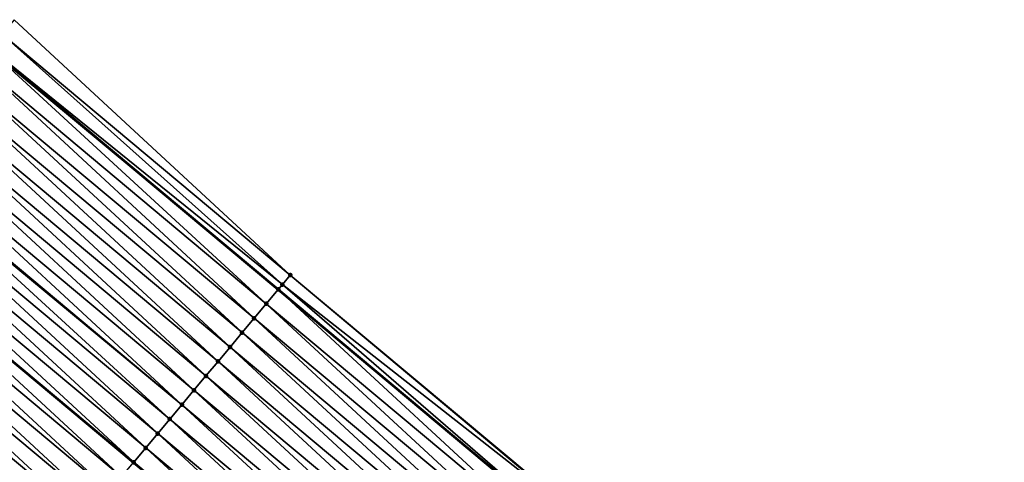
# Model space of a CAD drawing. Header units: feet. Extents: x 2017353 to 2024169, y 808050 to 818690.
# Tile 162 of 256: x 2018655 to 2018708, y 817536 to 817559. Entities that reach past the tile are written whole.
import ezdxf

# ---------------------------------------------------------------- set-up
doc = ezdxf.new("R2010")
doc.units = ezdxf.units.FT
doc.header["$MEASUREMENT"] = 0
for name, color, linetype, lineweight in [('EP_Travel Lane', 172, 'Continuous', 53), ('SB-Road Shots', 141, 'Continuous', 100), ('SB-Road X-Section', 40, 'Continuous', 13), ('STRIPING', 60, 'Continuous', 53)]:
    doc.layers.add(name, color=color, linetype=linetype, lineweight=lineweight)
doc.layers.add('I-77-MM15-17_SB-Surface-BORDER', color=7, linetype='Continuous')
doc.layers.add('I-77-MM15-17_SB-Surface-TIN', color=7, linetype='Continuous')

msp = doc.modelspace()

# ---------------------------------------------------------------- linework, layer by layer
at = {"layer": 'EP_Travel Lane'}
msp.add_polyline3d([(2018653.877791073, 817557.7250744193, 264.8253528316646), (2018669.222079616, 817544.8994635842, 264.5825268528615), (2018684.56659484, 817532.0736632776, 264.3702446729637), (2018699.911370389, 817519.2476453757, 264.193083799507), (2018715.256354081, 817506.4214534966, 264.0439783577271), (2018730.601312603, 817493.5952826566, 263.8914917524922), (2018745.982697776, 817480.5994449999, 263.7404586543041), (2018761.201035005, 817467.6231617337, 263.6025291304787), (2018776.419313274, 817454.6469287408, 263.4551985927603), (2018791.641102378, 817441.7106606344, 263.2910802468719), (2018806.880674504, 817428.7595463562, 263.1359031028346), (2018822.115759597, 817415.8175085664, 262.9848279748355), (2018837.363000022, 817402.8752714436, 262.8412164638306), (2018852.610068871, 817389.9331799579, 262.6703484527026), (2018867.857437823, 817376.9106842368, 262.4894844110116), (2018883.056847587, 817363.9128532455, 262.3028112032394)], dxfattribs=at)
at = {"layer": 'I-77-MM15-17_SB-Surface-BORDER', "color": 3, "linetype": 'Continuous', "lineweight": -3}
msp.add_polyline3d([(2018655.167295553, 817559.2679028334, 264.8191982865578), (2018669.870285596, 817545.6749995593, 264.5801280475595), (2018685.214827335, 817532.8491761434, 264.371483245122), (2018699.918266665, 817519.2558973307, 264.192991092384), (2018716.460869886, 817507.8622034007, 264.0643565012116), (2018731.890838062, 817495.138088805, 263.8884816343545), (2018747.461585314, 817482.3336999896, 263.7526621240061), (2018762.750762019, 817469.4404116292, 263.6213517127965), (2018778.02217163, 817456.5265362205, 263.4703922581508), (2018793.266032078, 817443.6224744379, 263.3113125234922), (2018808.531373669, 817430.7016982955, 263.154857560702), (2018823.577551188, 817417.5397772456, 262.9974541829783), (2018838.529699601, 817404.249872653, 262.8507396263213), (2018853.055640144, 817390.4580615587, 262.6809473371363), (2018867.866676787, 817376.921488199, 262.4894767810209), (2018883.727656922, 817364.6973982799, 262.2938101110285)], dxfattribs=at)
at = {"layer": 'I-77-MM15-17_SB-Surface-TIN', "color": 128, "linetype": 'Continuous', "lineweight": -3}
for points in [[(2018669.870285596, 817545.6749995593, 264.5801280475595), (2018655.167295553, 817559.2679028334, 264.8191982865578), (2018654.525937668, 817558.5006609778, 264.8148827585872)], [(2018669.447389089, 817545.169007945, 264.5832628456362), (2018654.525937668, 817558.5006609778, 264.8148827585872), (2018653.884689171, 817557.7333276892, 264.8253174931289)], [(2018669.447389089, 817545.169007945, 264.5832628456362), (2018669.870285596, 817545.6749995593, 264.5801280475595), (2018654.525937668, 817558.5006609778, 264.8148827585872)], [(2018668.587599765, 817544.1404908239, 264.5755323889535), (2018653.83386539, 817557.6725192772, 264.8255778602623), (2018653.24327593, 817556.9661321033, 264.8135375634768)], [(2018653.83386539, 817557.6725192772, 264.8255778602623), (2018669.222079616, 817544.8994635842, 264.5825268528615), (2018653.877791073, 817557.7250744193, 264.8253528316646)], [(2018668.587599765, 817544.1404908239, 264.5755323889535), (2018669.222079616, 817544.8994635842, 264.5825268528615), (2018653.83386539, 817557.6725192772, 264.8255778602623)], [(2018653.884689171, 817557.7333276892, 264.8253174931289), (2018653.877791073, 817557.7250744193, 264.8253528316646), (2018669.222079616, 817544.8994635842, 264.5825268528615)], [(2018669.228978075, 817544.907715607, 264.5826029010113), (2018653.884689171, 817557.7333276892, 264.8253174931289), (2018669.222079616, 817544.8994635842, 264.5825268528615)], [(2018669.228978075, 817544.907715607, 264.5826029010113), (2018669.447389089, 817545.169007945, 264.5832628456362), (2018653.884689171, 817557.7333276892, 264.8253174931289)], [(2018667.946160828, 817543.3733167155, 264.5602868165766), (2018653.24327593, 817556.9661321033, 264.8135375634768), (2018652.601799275, 817556.1989895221, 264.7932067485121)], [(2018667.946160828, 817543.3733167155, 264.5602868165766), (2018668.587599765, 817544.1404908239, 264.5755323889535), (2018653.24327593, 817556.9661321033, 264.8135375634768)], [(2018667.304653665, 817542.606199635, 264.5358413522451), (2018652.601799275, 817556.1989895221, 264.7932067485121), (2018651.960278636, 817555.4318837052, 264.7669449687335)], [(2018667.304653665, 817542.606199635, 264.5358413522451), (2018667.946160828, 817543.3733167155, 264.5602868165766), (2018652.601799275, 817556.1989895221, 264.7932067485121)], [(2018666.6631666, 817541.8390657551, 264.5141059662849), (2018651.960278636, 817555.4318837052, 264.7669449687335), (2018651.3188076, 817554.6647364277, 264.7473717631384)], [(2018666.6631666, 817541.8390657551, 264.5141059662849), (2018667.304653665, 817542.606199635, 264.5358413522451), (2018651.960278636, 817555.4318837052, 264.7669449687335)], [(2018666.021704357, 817541.0719111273, 264.4957177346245), (2018651.3188076, 817554.6647364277, 264.7473717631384), (2018650.677335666, 817553.8975899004, 264.7276775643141)], [(2018666.021704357, 817541.0719111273, 264.4957177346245), (2018666.6631666, 817541.8390657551, 264.5141059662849), (2018651.3188076, 817554.6647364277, 264.7473717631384)], [(2018665.380233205, 817540.3047639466, 264.4761281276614), (2018650.677335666, 817553.8975899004, 264.7276775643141), (2018650.035868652, 817553.1304392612, 264.7086466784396)], [(2018665.380233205, 817540.3047639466, 264.4761281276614), (2018666.021704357, 817541.0719111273, 264.4957177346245), (2018650.677335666, 817553.8975899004, 264.7276775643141)], [(2018664.738775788, 817539.5376052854, 264.458390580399), (2018650.035868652, 817553.1304392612, 264.7086466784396), (2018649.394399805, 817552.3632901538, 264.6893686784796)], [(2018664.738775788, 817539.5376052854, 264.458390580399), (2018665.380233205, 817540.3047639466, 264.4761281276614), (2018650.035868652, 817553.1304392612, 264.7086466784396)], [(2018664.097306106, 817538.7704568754, 264.4389992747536), (2018649.394399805, 817552.3632901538, 264.6893686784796), (2018648.752933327, 817551.596139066, 264.6704101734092)], [(2018664.097306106, 817538.7704568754, 264.4389992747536), (2018664.738775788, 817539.5376052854, 264.458390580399), (2018649.394399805, 817552.3632901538, 264.6893686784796)], [(2018663.455804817, 817538.0033348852, 264.4153458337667), (2018648.693846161, 817551.5254806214, 264.6682749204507), (2018648.111398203, 817550.8290453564, 264.6421951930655)], [(2018664.097306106, 817538.7704568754, 264.4389992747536), (2018648.752933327, 817551.596139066, 264.6704101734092), (2018648.693846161, 817551.5254806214, 264.6682749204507)], [(2018663.455804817, 817538.0033348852, 264.4153458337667), (2018664.097306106, 817538.7704568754, 264.4389992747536), (2018648.693846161, 817551.5254806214, 264.6682749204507)], [(2018662.81429419, 817537.2362207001, 264.390433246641), (2018648.111398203, 817550.8290453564, 264.6421951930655), (2018647.469864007, 817550.0619508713, 264.6141053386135)], [(2018662.81429419, 817537.2362207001, 264.390433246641), (2018663.455804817, 817538.0033348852, 264.4153458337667), (2018648.111398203, 817550.8290453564, 264.6421951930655)], [(2018662.172815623, 817536.469079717, 264.3698437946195), (2018647.469864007, 817550.0619508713, 264.6141053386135), (2018646.828338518, 817549.2948491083, 264.5871895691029)], [(2018662.172815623, 817536.469079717, 264.3698437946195), (2018662.81429419, 817537.2362207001, 264.390433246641), (2018647.469864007, 817550.0619508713, 264.6141053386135)], [(2018661.532381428, 817535.703153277, 264.3515714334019), (2018646.828338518, 817549.2948491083, 264.5871895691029), (2018646.18684422, 817548.5277212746, 264.5644796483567)], [(2018661.532381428, 817535.703153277, 264.3515714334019), (2018662.172815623, 817536.469079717, 264.3698437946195), (2018646.828338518, 817549.2948491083, 264.5871895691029)], [(2018660.889847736, 817534.9348067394, 264.3272148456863), (2018646.178879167, 817548.5181961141, 264.5642103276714), (2018645.545357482, 817547.7605871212, 264.5427891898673)], [(2018646.18684422, 817548.5277212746, 264.5644796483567), (2018646.178879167, 817548.5181961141, 264.5642103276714), (2018661.523389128, 817535.6924002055, 264.3512314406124)], [(2018660.889847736, 817534.9348067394, 264.3272148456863), (2018661.523389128, 817535.6924002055, 264.3512314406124), (2018646.178879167, 817548.5181961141, 264.5642103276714)], [(2018661.531353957, 817535.701924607, 264.3515333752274), (2018646.18684422, 817548.5277212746, 264.5644796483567), (2018661.523389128, 817535.6924002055, 264.3512314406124)], [(2018661.531353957, 817535.701924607, 264.3515333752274), (2018661.532381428, 817535.703153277, 264.3515714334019), (2018646.18684422, 817548.5277212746, 264.5644796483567)], [(2018660.248326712, 817534.1677012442, 264.3009003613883), (2018645.545357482, 817547.7605871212, 264.5427891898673), (2018644.903832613, 817546.9934848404, 264.5159570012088)], [(2018660.248326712, 817534.1677012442, 264.3009003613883), (2018660.889847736, 817534.9348067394, 264.3272148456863), (2018645.545357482, 817547.7605871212, 264.5427891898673)], [(2018659.606788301, 817533.4006102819, 264.2722414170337), (2018644.903832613, 817546.9934848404, 264.5159570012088), (2018644.262294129, 817546.2263939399, 264.4872888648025)], [(2018659.606788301, 817533.4006102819, 264.2722414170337), (2018660.248326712, 817534.1677012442, 264.3009003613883), (2018644.903832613, 817546.9934848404, 264.5159570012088)], [(2018658.965275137, 817532.6334982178, 264.246986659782), (2018644.262294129, 817546.2263939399, 264.4872888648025), (2018643.620791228, 817545.459273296, 264.4634190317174)], [(2018658.965275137, 817532.6334982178, 264.246986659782), (2018659.606788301, 817533.4006102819, 264.2722414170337), (2018644.262294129, 817546.2263939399, 264.4872888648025)], [(2018658.323786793, 817531.8663654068, 264.2250788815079), (2018643.620791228, 817545.459273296, 264.4634190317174), (2018642.97929299, 817544.692148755, 264.4401778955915)], [(2018658.323786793, 817531.8663654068, 264.2250788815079), (2018658.965275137, 817532.6334982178, 264.246986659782), (2018643.620791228, 817545.459273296, 264.4634190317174)], [(2018685.194561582, 817532.8249305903, 264.3714857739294), (2018669.870285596, 817545.6749995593, 264.5801280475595), (2018669.447389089, 817545.169007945, 264.5832628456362)], [(2018685.194561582, 817532.8249305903, 264.3714857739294), (2018685.214827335, 817532.8491761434, 264.371483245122), (2018669.870285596, 817545.6749995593, 264.5801280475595)], [(2018683.932127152, 817531.314679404, 264.3649539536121), (2018669.222079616, 817544.8994635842, 264.5825268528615), (2018668.587599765, 817544.1404908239, 264.5755323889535)], [(2018669.228978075, 817544.907715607, 264.5826029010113), (2018669.222079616, 817544.8994635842, 264.5825268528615), (2018684.56659484, 817532.0736632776, 264.3702446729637)], [(2018683.932127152, 817531.314679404, 264.3649539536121), (2018684.56659484, 817532.0736632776, 264.3702446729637), (2018669.222079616, 817544.8994635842, 264.5825268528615)], [(2018684.573492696, 817532.0819148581, 264.3703021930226), (2018669.447389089, 817545.169007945, 264.5832628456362), (2018669.228978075, 817544.907715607, 264.5826029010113)], [(2018684.573492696, 817532.0819148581, 264.3703021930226), (2018669.228978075, 817544.907715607, 264.5826029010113), (2018684.56659484, 817532.0736632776, 264.3702446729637)], [(2018684.573492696, 817532.0819148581, 264.3703021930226), (2018685.194561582, 817532.8249305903, 264.3714857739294), (2018669.447389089, 817545.169007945, 264.5832628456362)], [(2018657.68229273, 817531.0992373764, 264.2023998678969), (2018642.97929299, 817544.692148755, 264.4401778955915), (2018642.337799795, 817543.9250199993, 264.417616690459)], [(2018657.68229273, 817531.0992373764, 264.2023998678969), (2018658.323786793, 817531.8663654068, 264.2250788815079), (2018642.97929299, 817544.692148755, 264.4401778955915)], [(2018657.040796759, 817530.3321109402, 264.1794636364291), (2018642.337799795, 817543.9250199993, 264.417616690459), (2018641.696306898, 817543.157890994, 264.3950957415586)], [(2018657.040796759, 817530.3321109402, 264.1794636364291), (2018657.68229273, 817531.0992373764, 264.2023998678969), (2018642.337799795, 817543.9250199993, 264.417616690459)], [(2018683.290701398, 817530.5474942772, 264.3514867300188), (2018668.587599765, 817544.1404908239, 264.5755323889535), (2018667.946160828, 817543.3733167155, 264.5602868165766)], [(2018683.290701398, 817530.5474942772, 264.3514867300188), (2018683.932127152, 817531.314679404, 264.3649539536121), (2018668.587599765, 817544.1404908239, 264.5755323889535)], [(2018682.649191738, 817529.7803792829, 264.3267054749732), (2018667.946160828, 817543.3733167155, 264.5602868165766), (2018667.304653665, 817542.606199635, 264.5358413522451)], [(2018682.649191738, 817529.7803792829, 264.3267054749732), (2018683.290701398, 817530.5474942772, 264.3514867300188), (2018667.946160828, 817543.3733167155, 264.5602868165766)], [(2018656.399297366, 817529.5649873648, 264.1560659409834), (2018641.696306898, 817543.157890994, 264.3950957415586), (2018641.054806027, 817542.3907686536, 264.3714996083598)], [(2018656.399297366, 817529.5649873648, 264.1560659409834), (2018657.040796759, 817530.3321109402, 264.1794636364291), (2018641.696306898, 817543.157890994, 264.3950957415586)], [(2018655.757800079, 817528.7978620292, 264.1329522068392), (2018641.054806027, 817542.3907686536, 264.3714996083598), (2018640.413310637, 817541.6236417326, 264.3486424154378)], [(2018655.757800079, 817528.7978620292, 264.1329522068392), (2018656.399297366, 817529.5649873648, 264.1560659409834), (2018641.054806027, 817542.3907686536, 264.3714996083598)], [(2018682.007695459, 817529.013253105, 264.3037284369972), (2018667.304653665, 817542.606199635, 264.5358413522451), (2018666.6631666, 817541.8390657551, 264.5141059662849)], [(2018682.007695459, 817529.013253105, 264.3037284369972), (2018682.649191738, 817529.7803792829, 264.3267054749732), (2018667.304653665, 817542.606199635, 264.5358413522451)], [(2018681.36628798, 817528.2460527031, 264.2927254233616), (2018666.6631666, 817541.8390657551, 264.5141059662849), (2018666.021704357, 817541.0719111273, 264.4957177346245)], [(2018681.36628798, 817528.2460527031, 264.2927254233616), (2018682.007695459, 817529.013253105, 264.3037284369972), (2018666.6631666, 817541.8390657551, 264.5141059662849)], [(2018655.116299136, 817528.0307397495, 264.1093454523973), (2018655.757800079, 817528.7978620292, 264.1329522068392), (2018640.413310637, 817541.6236417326, 264.3486424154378)], [(2018680.724822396, 817527.478900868, 264.2738874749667), (2018666.021704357, 817541.0719111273, 264.4957177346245), (2018665.380233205, 817540.3047639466, 264.4761281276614)], [(2018680.724822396, 817527.478900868, 264.2738874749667), (2018681.36628798, 817528.2460527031, 264.2927254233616), (2018666.021704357, 817541.0719111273, 264.4957177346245)], [(2018680.083336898, 817526.7117656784, 264.2523642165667), (2018665.380233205, 817540.3047639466, 264.4761281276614), (2018664.738775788, 817539.5376052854, 264.458390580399)], [(2018680.083336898, 817526.7117656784, 264.2523642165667), (2018680.724822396, 817527.478900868, 264.2738874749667), (2018665.380233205, 817540.3047639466, 264.4761281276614)], [(2018679.441865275, 817525.9446188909, 264.2327119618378), (2018664.738775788, 817539.5376052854, 264.458390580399), (2018664.097306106, 817538.7704568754, 264.4389992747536)], [(2018679.441865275, 817525.9446188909, 264.2327119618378), (2018680.083336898, 817526.7117656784, 264.2523642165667), (2018664.738775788, 817539.5376052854, 264.458390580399)], [(2018678.800356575, 817525.1775030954, 264.208059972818), (2018664.097306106, 817538.7704568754, 264.4389992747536), (2018663.455804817, 817538.0033348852, 264.4153458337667)], [(2018678.800356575, 817525.1775030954, 264.208059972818), (2018679.441865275, 817525.9446188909, 264.2327119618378), (2018664.097306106, 817538.7704568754, 264.4389992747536)], [(2018678.15886034, 817524.41037688, 264.185088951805), (2018663.455804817, 817538.0033348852, 264.4153458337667), (2018662.81429419, 817537.2362207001, 264.390433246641)], [(2018678.15886034, 817524.41037688, 264.185088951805), (2018678.800356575, 817525.1775030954, 264.208059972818), (2018663.455804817, 817538.0033348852, 264.4153458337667)], [(2018677.517381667, 817523.6432359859, 264.1644859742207), (2018662.81429419, 817537.2362207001, 264.390433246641), (2018662.172815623, 817536.469079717, 264.3698437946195)], [(2018677.517381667, 817523.6432359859, 264.1644859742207), (2018678.15886034, 817524.41037688, 264.185088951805), (2018662.81429419, 817537.2362207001, 264.390433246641)], [(2018676.875922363, 817522.8760789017, 264.1464948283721), (2018662.172815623, 817536.469079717, 264.3698437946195), (2018661.532381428, 817535.703153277, 264.3515714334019)], [(2018676.875922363, 817522.8760789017, 264.1464948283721), (2018677.517381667, 817523.6432359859, 264.1644859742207), (2018662.172815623, 817536.469079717, 264.3698437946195)], [(2018676.875922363, 817522.8760789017, 264.1464948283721), (2018661.532381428, 817535.703153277, 264.3515714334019), (2018661.531353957, 817535.701924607, 264.3515333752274)]]:
    msp.add_3dface(points, dxfattribs=at)
at = {"layer": 'SB-Road Shots', "lineweight": 100}
for p in [(2018669.870285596, 817545.6749995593, 264.5801280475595), (2018669.228978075, 817544.907715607, 264.5826029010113), (2018669.447389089, 817545.169007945, 264.5832628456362), (2018668.587599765, 817544.1404908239, 264.5755323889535), (2018667.946160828, 817543.3733167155, 264.5602868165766), (2018667.304653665, 817542.606199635, 264.5358413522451), (2018666.6631666, 817541.8390657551, 264.5141059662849), (2018666.021704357, 817541.0719111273, 264.4957177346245), (2018665.380233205, 817540.3047639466, 264.4761281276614), (2018664.738775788, 817539.5376052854, 264.458390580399), (2018664.097306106, 817538.7704568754, 264.4389992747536), (2018663.455804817, 817538.0033348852, 264.4153458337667), (2018662.81429419, 817537.2362207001, 264.390433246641), (2018662.172815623, 817536.469079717, 264.3698437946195), (2018661.532381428, 817535.703153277, 264.3515714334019)]:
    msp.add_point(p, dxfattribs=at)
at = {"layer": 'SB-Road X-Section', "extrusion": (-0.7672327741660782, 0.6412959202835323, 0.009665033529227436), "elevation": -1024498.421506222, "flags": 128}
msp.add_lwpolyline([(-1921902.355757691, 10166.86659174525), (-1921901.696311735, 10166.86972668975), (-1921901.355757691, 10166.8690667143), (-1921900.355757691, 10166.86199587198), (-1921899.355757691, 10166.84674958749), (-1921898.355757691, 10166.82230298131), (-1921897.355757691, 10166.80056658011), (-1921896.355757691, 10166.78217748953), (-1921895.355757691, 10166.76258696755), (-1921894.355757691, 10166.74484859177), (-1921893.355757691, 10166.72545638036), (-1921892.355757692, 10166.70180183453), (-1921891.355757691, 10166.67688808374), (-1921890.355757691, 10166.65629766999), (-1921889.357359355, 10166.63802445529), (-1921889.355757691, 10166.63798639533), (-1921888.355757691, 10166.61366672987), (-1921887.355757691, 10166.58735101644), (-1921886.355757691, 10166.55869073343), (-1921885.355757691, 10166.53343479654), (-1921884.355757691, 10166.51152599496), (-1921883.355757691, 10166.48884592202), (-1921882.355757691, 10166.4659086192), (-1921881.355757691, 10166.44250983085), (-1921880.355757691, 10166.41939501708), (-1921879.355757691, 10166.39578715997), (-1921878.355757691, 10166.37079356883), (-1921877.355757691, 10166.34398444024), (-1921877.034026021, 10166.33423213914), (-1921876.355757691, 10166.31208350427), (-1921875.355757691, 10166.2824086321), (-1921874.355757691, 10166.25143040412), (-1921873.355757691, 10166.21058686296), (-1921872.355757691, 10166.17095563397), (-1921871.355757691, 10166.13238742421), (-1921870.777168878, 10166.10992286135)], dxfattribs=at)
at = {"layer": 'STRIPING'}
msp.add_polyline3d([(2018646.178879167, 817548.5181961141, 264.5642103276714), (2018661.523389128, 817535.6924002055, 264.3512314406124), (2018676.867958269, 817522.8665548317, 264.1462292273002), (2018692.21267962, 817510.0405822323, 263.9617541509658), (2018707.557505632, 817497.2145221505, 263.7913903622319), (2018722.902373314, 817484.3884272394, 263.6266472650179), (2018738.194215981, 817471.469043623, 263.4437520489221), (2018753.412355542, 817458.4929289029, 263.2743652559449), (2018768.630626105, 817445.5167024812, 263.125815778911), (2018783.867530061, 817432.5673169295, 262.9701523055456), (2018799.107067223, 817419.6162323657, 262.8090133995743), (2018814.348455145, 817406.6695085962, 262.6542514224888), (2018829.596743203, 817393.7285947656, 262.5036752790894), (2018844.844997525, 817380.7877095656, 262.3477405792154), (2018860.057677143, 817367.7936248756, 262.1860035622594), (2018875.257228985, 817354.7956723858, 262.0221281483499)], dxfattribs=at)

doc.saveas('drawing.dxf')
